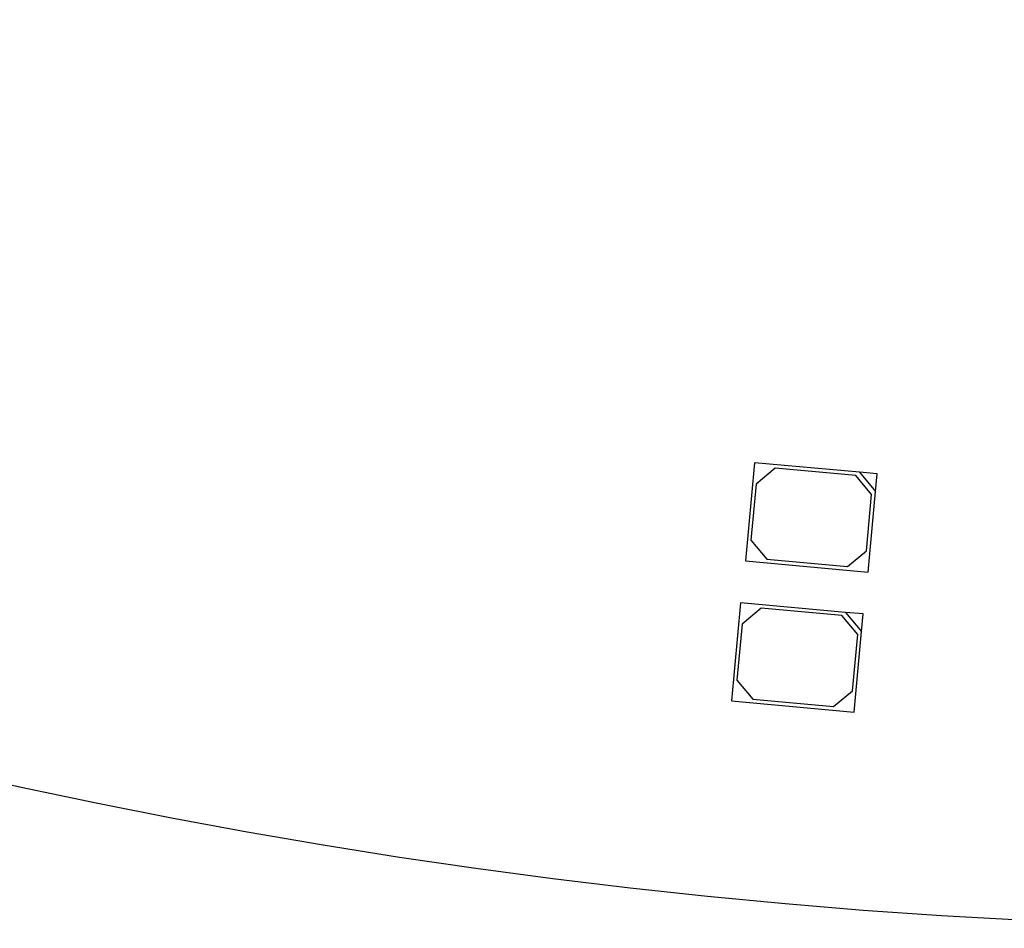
# Model space of a CAD drawing. Header units: millimetres. Extents: x 7 to 819, y 15 to 587.
# Tile 2 of 15: x 289 to 317, y 146 to 172. Entities that reach past the tile are written whole.
import ezdxf

# ---------------------------------------------------------------- set-up
doc = ezdxf.new("R2010")
doc.units = ezdxf.units.MM
doc.layers.add('Default', color=7, linetype='Continuous')
doc.layers.add('RDLED_350MM_4000', color=7, linetype='Continuous')

# ---------------------------------------------------------------- blocks, each defined once
blk = doc.blocks.new('SE1')
at = {"layer": 'RDLED_350MM_4000', "color": 7, "linetype": 'Continuous'}
for p, q in [((310.032, 159.277), (309.777, 156.489)), ((313.019, 159.005), (310.032, 159.277)), ((310.62, 159.123), (310.077, 158.67)), ((312.911, 158.914), (310.62, 159.123)), ((313.517, 158.959), (313.019, 159.005)), ((313.019, 159.005), (313.472, 158.461)), ((313.363, 158.371), (312.911, 158.914)), ((313.472, 158.461), (313.517, 158.959)), ((310.077, 158.67), (309.931, 157.077)), ((313.263, 156.171), (313.472, 158.461)), ((313.218, 156.777), (313.363, 158.371)), ((309.931, 157.077), (310.384, 156.534)), ((312.674, 156.325), (313.218, 156.777)), ((309.777, 156.489), (313.263, 156.171)), ((310.384, 156.534), (312.674, 156.325)), ((309.634, 155.297), (309.38, 152.508)), ((312.622, 155.024), (309.634, 155.297)), ((310.223, 155.143), (309.68, 154.69)), ((312.513, 154.934), (310.223, 155.143)), ((312.966, 154.39), (312.513, 154.934)), ((313.12, 154.979), (312.622, 155.024)), ((312.622, 155.024), (313.075, 154.481)), ((313.075, 154.481), (313.12, 154.979)), ((309.68, 154.69), (309.534, 153.097)), ((312.821, 152.797), (312.966, 154.39)), ((312.866, 152.19), (313.075, 154.481)), ((309.534, 153.097), (309.987, 152.553)), ((309.987, 152.553), (312.277, 152.344)), ((312.277, 152.344), (312.821, 152.797)), ((309.38, 152.508), (312.866, 152.19))]:
    blk.add_line(p, q, dxfattribs=at)
blk.add_circle((326.589, 321.042), 175, dxfattribs=at)

msp = doc.modelspace()

# ---------------------------------------------------------------- block references
at = {"layer": 'Default'}
msp.add_blockref('SE1', (0, 0), dxfattribs=at)

doc.saveas('drawing.dxf')
